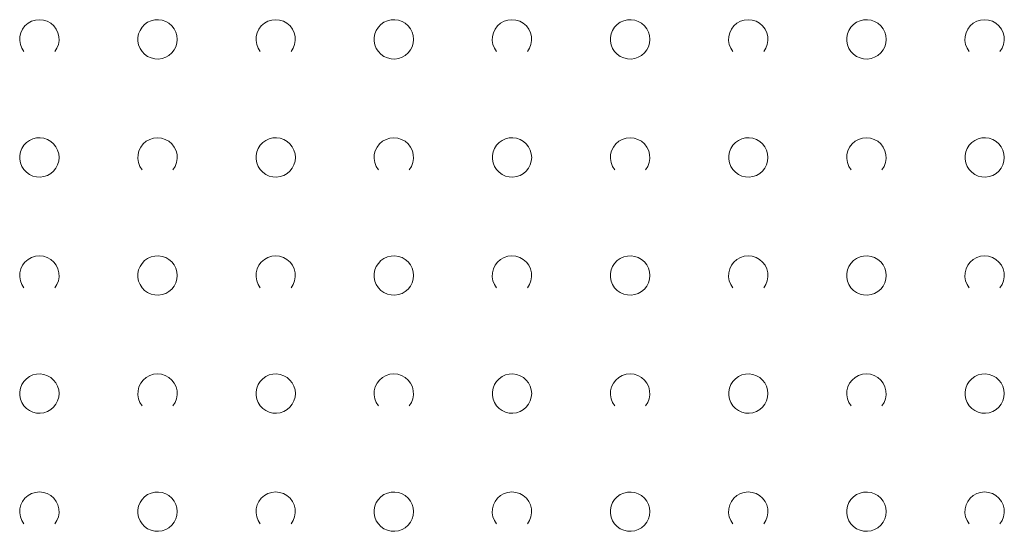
# Model space of a CAD drawing. Extents: x 5474185 to 5474933, y 5916077 to 5916824.
# Tile 81 of 256: x 5474371 to 5474396, y 5916598 to 5916611. Entities that reach past the tile are written whole.
import ezdxf

# ---------------------------------------------------------------- set-up
doc = ezdxf.new("R2010")
doc.units = 0
doc.layers.add('GSSZAD', color=254, linetype='CONTINUOUS', lineweight=18)

msp = doc.modelspace()

# ---------------------------------------------------------------- linework, layer by layer
at = {"layer": 'GSSZAD', "elevation": 10.1, "flags": 128}
for points in [[(5474370.954688, 5916609.958505), (5474370.899433, 5916610.044136), (5474370.862688, 5916610.139191), (5474370.84598, 5916610.239723), (5474370.850002, 5916610.341554), (5474370.874588, 5916610.440454), (5474370.918717, 5916610.532315), (5474370.980554, 5916610.61332), (5474371.057532, 5916610.680104), (5474371.146452, 5916610.729894), (5474371.24362, 5916610.760619), (5474371.345, 5916610.771005), (5474371.44638, 5916610.760619), (5474371.543548, 5916610.729894), (5474371.632468, 5916610.680104), (5474371.709446, 5916610.61332), (5474371.771283, 5916610.532315), (5474371.815412, 5916610.440454), (5474371.839998, 5916610.341554), (5474371.84402, 5916610.239723), (5474371.827312, 5916610.139191), (5474371.790567, 5916610.044136), (5474371.735312, 5916609.958505)], [(5474376.954688, 5916609.958505), (5474376.899433, 5916610.044136), (5474376.862688, 5916610.139191), (5474376.84598, 5916610.239723), (5474376.850002, 5916610.341554), (5474376.874588, 5916610.440454), (5474376.918717, 5916610.532315), (5474376.980554, 5916610.61332), (5474377.057532, 5916610.680104), (5474377.146452, 5916610.729894), (5474377.24362, 5916610.760619), (5474377.345, 5916610.771005), (5474377.44638, 5916610.760619), (5474377.543548, 5916610.729894), (5474377.632468, 5916610.680104), (5474377.709446, 5916610.61332), (5474377.771283, 5916610.532315), (5474377.815412, 5916610.440454), (5474377.839998, 5916610.341554), (5474377.84402, 5916610.239723), (5474377.827312, 5916610.139191), (5474377.790567, 5916610.044136), (5474377.735312, 5916609.958505)], [(5474382.954688, 5916609.958505), (5474382.899433, 5916610.044136), (5474382.862688, 5916610.139191), (5474382.84598, 5916610.239723), (5474382.850002, 5916610.341554), (5474382.874588, 5916610.440454), (5474382.918717, 5916610.532315), (5474382.980554, 5916610.61332), (5474383.057532, 5916610.680104), (5474383.146452, 5916610.729894), (5474383.24362, 5916610.760619), (5474383.345, 5916610.771005), (5474383.44638, 5916610.760619), (5474383.543548, 5916610.729894), (5474383.632468, 5916610.680104), (5474383.709446, 5916610.61332), (5474383.771283, 5916610.532315), (5474383.815412, 5916610.440454), (5474383.839998, 5916610.341554), (5474383.84402, 5916610.239723), (5474383.827312, 5916610.139191), (5474383.790567, 5916610.044136), (5474383.735312, 5916609.958505)], [(5474388.954688, 5916609.958505), (5474388.899433, 5916610.044136), (5474388.862688, 5916610.139191), (5474388.84598, 5916610.239723), (5474388.850002, 5916610.341554), (5474388.874588, 5916610.440454), (5474388.918717, 5916610.532315), (5474388.980554, 5916610.61332), (5474389.057532, 5916610.680104), (5474389.146452, 5916610.729894), (5474389.24362, 5916610.760619), (5474389.345, 5916610.771005), (5474389.44638, 5916610.760619), (5474389.543548, 5916610.729894), (5474389.632468, 5916610.680104), (5474389.709446, 5916610.61332), (5474389.771283, 5916610.532315), (5474389.815412, 5916610.440454), (5474389.839998, 5916610.341554), (5474389.84402, 5916610.239723), (5474389.827312, 5916610.139191), (5474389.790567, 5916610.044136), (5474389.735312, 5916609.958505)], [(5474394.954688, 5916609.958505), (5474394.899433, 5916610.044136), (5474394.862688, 5916610.139191), (5474394.84598, 5916610.239723), (5474394.850002, 5916610.341554), (5474394.874588, 5916610.440454), (5474394.918717, 5916610.532315), (5474394.980554, 5916610.61332), (5474395.057532, 5916610.680104), (5474395.146452, 5916610.729894), (5474395.24362, 5916610.760619), (5474395.345, 5916610.771005), (5474395.44638, 5916610.760619), (5474395.543548, 5916610.729894), (5474395.632468, 5916610.680104), (5474395.709446, 5916610.61332), (5474395.771283, 5916610.532315), (5474395.815412, 5916610.440454), (5474395.839998, 5916610.341554), (5474395.84402, 5916610.239723), (5474395.827312, 5916610.139191), (5474395.790567, 5916610.044136), (5474395.735312, 5916609.958505)], [(5474373.954688, 5916606.958505), (5474373.899433, 5916607.044136), (5474373.862688, 5916607.139191), (5474373.84598, 5916607.239723), (5474373.850002, 5916607.341554), (5474373.874588, 5916607.440454), (5474373.918717, 5916607.532315), (5474373.980554, 5916607.61332), (5474374.057532, 5916607.680104), (5474374.146452, 5916607.729894), (5474374.24362, 5916607.760619), (5474374.345, 5916607.771005), (5474374.44638, 5916607.760619), (5474374.543548, 5916607.729894), (5474374.632468, 5916607.680104), (5474374.709446, 5916607.61332), (5474374.771283, 5916607.532315), (5474374.815412, 5916607.440454), (5474374.839998, 5916607.341554), (5474374.84402, 5916607.239723), (5474374.827312, 5916607.139191), (5474374.790567, 5916607.044136), (5474374.735312, 5916606.958505)], [(5474379.954688, 5916606.958505), (5474379.899433, 5916607.044136), (5474379.862688, 5916607.139191), (5474379.84598, 5916607.239723), (5474379.850002, 5916607.341554), (5474379.874588, 5916607.440454), (5474379.918717, 5916607.532315), (5474379.980554, 5916607.61332), (5474380.057532, 5916607.680104), (5474380.146452, 5916607.729894), (5474380.24362, 5916607.760619), (5474380.345, 5916607.771005), (5474380.44638, 5916607.760619), (5474380.543548, 5916607.729894), (5474380.632468, 5916607.680104), (5474380.709446, 5916607.61332), (5474380.771283, 5916607.532315), (5474380.815412, 5916607.440454), (5474380.839998, 5916607.341554), (5474380.84402, 5916607.239723), (5474380.827312, 5916607.139191), (5474380.790567, 5916607.044136), (5474380.735312, 5916606.958505)], [(5474385.954688, 5916606.958505), (5474385.899433, 5916607.044136), (5474385.862688, 5916607.139191), (5474385.84598, 5916607.239723), (5474385.850002, 5916607.341554), (5474385.874588, 5916607.440454), (5474385.918717, 5916607.532315), (5474385.980554, 5916607.61332), (5474386.057532, 5916607.680104), (5474386.146452, 5916607.729894), (5474386.24362, 5916607.760619), (5474386.345, 5916607.771005), (5474386.44638, 5916607.760619), (5474386.543548, 5916607.729894), (5474386.632468, 5916607.680104), (5474386.709446, 5916607.61332), (5474386.771283, 5916607.532315), (5474386.815412, 5916607.440454), (5474386.839998, 5916607.341554), (5474386.84402, 5916607.239723), (5474386.827312, 5916607.139191), (5474386.790567, 5916607.044136), (5474386.735312, 5916606.958505)], [(5474391.954688, 5916606.958505), (5474391.899433, 5916607.044136), (5474391.862688, 5916607.139191), (5474391.84598, 5916607.239723), (5474391.850002, 5916607.341554), (5474391.874588, 5916607.440454), (5474391.918717, 5916607.532315), (5474391.980554, 5916607.61332), (5474392.057532, 5916607.680104), (5474392.146452, 5916607.729894), (5474392.24362, 5916607.760619), (5474392.345, 5916607.771005), (5474392.44638, 5916607.760619), (5474392.543548, 5916607.729894), (5474392.632468, 5916607.680104), (5474392.709446, 5916607.61332), (5474392.771283, 5916607.532315), (5474392.815412, 5916607.440454), (5474392.839998, 5916607.341554), (5474392.84402, 5916607.239723), (5474392.827312, 5916607.139191), (5474392.790567, 5916607.044136), (5474392.735312, 5916606.958505)], [(5474370.954688, 5916603.958505), (5474370.899433, 5916604.044136), (5474370.862688, 5916604.139191), (5474370.84598, 5916604.239723), (5474370.850002, 5916604.341554), (5474370.874588, 5916604.440454), (5474370.918717, 5916604.532315), (5474370.980554, 5916604.61332), (5474371.057532, 5916604.680104), (5474371.146452, 5916604.729894), (5474371.24362, 5916604.760619), (5474371.345, 5916604.771005), (5474371.44638, 5916604.760619), (5474371.543548, 5916604.729894), (5474371.632468, 5916604.680104), (5474371.709446, 5916604.61332), (5474371.771283, 5916604.532315), (5474371.815412, 5916604.440454), (5474371.839998, 5916604.341554), (5474371.84402, 5916604.239723), (5474371.827312, 5916604.139191), (5474371.790567, 5916604.044136), (5474371.735312, 5916603.958505)], [(5474376.954688, 5916603.958505), (5474376.899433, 5916604.044136), (5474376.862688, 5916604.139191), (5474376.84598, 5916604.239723), (5474376.850002, 5916604.341554), (5474376.874588, 5916604.440454), (5474376.918717, 5916604.532315), (5474376.980554, 5916604.61332), (5474377.057532, 5916604.680104), (5474377.146452, 5916604.729894), (5474377.24362, 5916604.760619), (5474377.345, 5916604.771005), (5474377.44638, 5916604.760619), (5474377.543548, 5916604.729894), (5474377.632468, 5916604.680104), (5474377.709446, 5916604.61332), (5474377.771283, 5916604.532315), (5474377.815412, 5916604.440454), (5474377.839998, 5916604.341554), (5474377.84402, 5916604.239723), (5474377.827312, 5916604.139191), (5474377.790567, 5916604.044136), (5474377.735312, 5916603.958505)], [(5474382.954688, 5916603.958505), (5474382.899433, 5916604.044136), (5474382.862688, 5916604.139191), (5474382.84598, 5916604.239723), (5474382.850002, 5916604.341554), (5474382.874588, 5916604.440454), (5474382.918717, 5916604.532315), (5474382.980554, 5916604.61332), (5474383.057532, 5916604.680104), (5474383.146452, 5916604.729894), (5474383.24362, 5916604.760619), (5474383.345, 5916604.771005), (5474383.44638, 5916604.760619), (5474383.543548, 5916604.729894), (5474383.632468, 5916604.680104), (5474383.709446, 5916604.61332), (5474383.771283, 5916604.532315), (5474383.815412, 5916604.440454), (5474383.839998, 5916604.341554), (5474383.84402, 5916604.239723), (5474383.827312, 5916604.139191), (5474383.790567, 5916604.044136), (5474383.735312, 5916603.958505)], [(5474388.954688, 5916603.958505), (5474388.899433, 5916604.044136), (5474388.862688, 5916604.139191), (5474388.84598, 5916604.239723), (5474388.850002, 5916604.341554), (5474388.874588, 5916604.440454), (5474388.918717, 5916604.532315), (5474388.980554, 5916604.61332), (5474389.057532, 5916604.680104), (5474389.146452, 5916604.729894), (5474389.24362, 5916604.760619), (5474389.345, 5916604.771005), (5474389.44638, 5916604.760619), (5474389.543548, 5916604.729894), (5474389.632468, 5916604.680104), (5474389.709446, 5916604.61332), (5474389.771283, 5916604.532315), (5474389.815412, 5916604.440454), (5474389.839998, 5916604.341554), (5474389.84402, 5916604.239723), (5474389.827312, 5916604.139191), (5474389.790567, 5916604.044136), (5474389.735312, 5916603.958505)], [(5474394.954688, 5916603.958505), (5474394.899433, 5916604.044136), (5474394.862688, 5916604.139191), (5474394.84598, 5916604.239723), (5474394.850002, 5916604.341554), (5474394.874588, 5916604.440454), (5474394.918717, 5916604.532315), (5474394.980554, 5916604.61332), (5474395.057532, 5916604.680104), (5474395.146452, 5916604.729894), (5474395.24362, 5916604.760619), (5474395.345, 5916604.771005), (5474395.44638, 5916604.760619), (5474395.543548, 5916604.729894), (5474395.632468, 5916604.680104), (5474395.709446, 5916604.61332), (5474395.771283, 5916604.532315), (5474395.815412, 5916604.440454), (5474395.839998, 5916604.341554), (5474395.84402, 5916604.239723), (5474395.827312, 5916604.139191), (5474395.790567, 5916604.044136), (5474395.735312, 5916603.958505)], [(5474373.954688, 5916600.958505), (5474373.899433, 5916601.044136), (5474373.862688, 5916601.139191), (5474373.84598, 5916601.239723), (5474373.850002, 5916601.341554), (5474373.874588, 5916601.440454), (5474373.918717, 5916601.532315), (5474373.980554, 5916601.61332), (5474374.057532, 5916601.680104), (5474374.146452, 5916601.729894), (5474374.24362, 5916601.760619), (5474374.345, 5916601.771005), (5474374.44638, 5916601.760619), (5474374.543548, 5916601.729894), (5474374.632468, 5916601.680104), (5474374.709446, 5916601.61332), (5474374.771283, 5916601.532315), (5474374.815412, 5916601.440454), (5474374.839998, 5916601.341554), (5474374.84402, 5916601.239723), (5474374.827312, 5916601.139191), (5474374.790567, 5916601.044136), (5474374.735312, 5916600.958505)], [(5474379.954688, 5916600.958505), (5474379.899433, 5916601.044136), (5474379.862688, 5916601.139191), (5474379.84598, 5916601.239723), (5474379.850002, 5916601.341554), (5474379.874588, 5916601.440454), (5474379.918717, 5916601.532315), (5474379.980554, 5916601.61332), (5474380.057532, 5916601.680104), (5474380.146452, 5916601.729894), (5474380.24362, 5916601.760619), (5474380.345, 5916601.771005), (5474380.44638, 5916601.760619), (5474380.543548, 5916601.729894), (5474380.632468, 5916601.680104), (5474380.709446, 5916601.61332), (5474380.771283, 5916601.532315), (5474380.815412, 5916601.440454), (5474380.839998, 5916601.341554), (5474380.84402, 5916601.239723), (5474380.827312, 5916601.139191), (5474380.790567, 5916601.044136), (5474380.735312, 5916600.958505)], [(5474385.954688, 5916600.958505), (5474385.899433, 5916601.044136), (5474385.862688, 5916601.139191), (5474385.84598, 5916601.239723), (5474385.850002, 5916601.341554), (5474385.874588, 5916601.440454), (5474385.918717, 5916601.532315), (5474385.980554, 5916601.61332), (5474386.057532, 5916601.680104), (5474386.146452, 5916601.729894), (5474386.24362, 5916601.760619), (5474386.345, 5916601.771005), (5474386.44638, 5916601.760619), (5474386.543548, 5916601.729894), (5474386.632468, 5916601.680104), (5474386.709446, 5916601.61332), (5474386.771283, 5916601.532315), (5474386.815412, 5916601.440454), (5474386.839998, 5916601.341554), (5474386.84402, 5916601.239723), (5474386.827312, 5916601.139191), (5474386.790567, 5916601.044136), (5474386.735312, 5916600.958505)], [(5474391.954688, 5916600.958505), (5474391.899433, 5916601.044136), (5474391.862688, 5916601.139191), (5474391.84598, 5916601.239723), (5474391.850002, 5916601.341554), (5474391.874588, 5916601.440454), (5474391.918717, 5916601.532315), (5474391.980554, 5916601.61332), (5474392.057532, 5916601.680104), (5474392.146452, 5916601.729894), (5474392.24362, 5916601.760619), (5474392.345, 5916601.771005), (5474392.44638, 5916601.760619), (5474392.543548, 5916601.729894), (5474392.632468, 5916601.680104), (5474392.709446, 5916601.61332), (5474392.771283, 5916601.532315), (5474392.815412, 5916601.440454), (5474392.839998, 5916601.341554), (5474392.84402, 5916601.239723), (5474392.827312, 5916601.139191), (5474392.790567, 5916601.044136), (5474392.735312, 5916600.958505)], [(5474370.954688, 5916597.958505), (5474370.899433, 5916598.044136), (5474370.862688, 5916598.139191), (5474370.84598, 5916598.239723), (5474370.850002, 5916598.341554), (5474370.874588, 5916598.440454), (5474370.918717, 5916598.532315), (5474370.980554, 5916598.61332), (5474371.057532, 5916598.680104), (5474371.146452, 5916598.729894), (5474371.24362, 5916598.760619), (5474371.345, 5916598.771005), (5474371.44638, 5916598.760619), (5474371.543548, 5916598.729894), (5474371.632468, 5916598.680104), (5474371.709446, 5916598.61332), (5474371.771283, 5916598.532315), (5474371.815412, 5916598.440454), (5474371.839998, 5916598.341554), (5474371.84402, 5916598.239723), (5474371.827312, 5916598.139191), (5474371.790567, 5916598.044136), (5474371.735312, 5916597.958505)], [(5474376.954688, 5916597.958505), (5474376.899433, 5916598.044136), (5474376.862688, 5916598.139191), (5474376.84598, 5916598.239723), (5474376.850002, 5916598.341554), (5474376.874588, 5916598.440454), (5474376.918717, 5916598.532315), (5474376.980554, 5916598.61332), (5474377.057532, 5916598.680104), (5474377.146452, 5916598.729894), (5474377.24362, 5916598.760619), (5474377.345, 5916598.771005), (5474377.44638, 5916598.760619), (5474377.543548, 5916598.729894), (5474377.632468, 5916598.680104), (5474377.709446, 5916598.61332), (5474377.771283, 5916598.532315), (5474377.815412, 5916598.440454), (5474377.839998, 5916598.341554), (5474377.84402, 5916598.239723), (5474377.827312, 5916598.139191), (5474377.790567, 5916598.044136), (5474377.735312, 5916597.958505)], [(5474382.954688, 5916597.958505), (5474382.899433, 5916598.044136), (5474382.862688, 5916598.139191), (5474382.84598, 5916598.239723), (5474382.850002, 5916598.341554), (5474382.874588, 5916598.440454), (5474382.918717, 5916598.532315), (5474382.980554, 5916598.61332), (5474383.057532, 5916598.680104), (5474383.146452, 5916598.729894), (5474383.24362, 5916598.760619), (5474383.345, 5916598.771005), (5474383.44638, 5916598.760619), (5474383.543548, 5916598.729894), (5474383.632468, 5916598.680104), (5474383.709446, 5916598.61332), (5474383.771283, 5916598.532315), (5474383.815412, 5916598.440454), (5474383.839998, 5916598.341554), (5474383.84402, 5916598.239723), (5474383.827312, 5916598.139191), (5474383.790567, 5916598.044136), (5474383.735312, 5916597.958505)], [(5474388.954688, 5916597.958505), (5474388.899433, 5916598.044136), (5474388.862688, 5916598.139191), (5474388.84598, 5916598.239723), (5474388.850002, 5916598.341554), (5474388.874588, 5916598.440454), (5474388.918717, 5916598.532315), (5474388.980554, 5916598.61332), (5474389.057532, 5916598.680104), (5474389.146452, 5916598.729894), (5474389.24362, 5916598.760619), (5474389.345, 5916598.771005), (5474389.44638, 5916598.760619), (5474389.543548, 5916598.729894), (5474389.632468, 5916598.680104), (5474389.709446, 5916598.61332), (5474389.771283, 5916598.532315), (5474389.815412, 5916598.440454), (5474389.839998, 5916598.341554), (5474389.84402, 5916598.239723), (5474389.827312, 5916598.139191), (5474389.790567, 5916598.044136), (5474389.735312, 5916597.958505)], [(5474394.954688, 5916597.958505), (5474394.899433, 5916598.044136), (5474394.862688, 5916598.139191), (5474394.84598, 5916598.239723), (5474394.850002, 5916598.341554), (5474394.874588, 5916598.440454), (5474394.918717, 5916598.532315), (5474394.980554, 5916598.61332), (5474395.057532, 5916598.680104), (5474395.146452, 5916598.729894), (5474395.24362, 5916598.760619), (5474395.345, 5916598.771005), (5474395.44638, 5916598.760619), (5474395.543548, 5916598.729894), (5474395.632468, 5916598.680104), (5474395.709446, 5916598.61332), (5474395.771283, 5916598.532315), (5474395.815412, 5916598.440454), (5474395.839998, 5916598.341554), (5474395.84402, 5916598.239723), (5474395.827312, 5916598.139191), (5474395.790567, 5916598.044136), (5474395.735312, 5916597.958505)]]:
    msp.add_lwpolyline(points, dxfattribs=at)
for points in [[(5474374.845, 5916610.271005), (5474374.835964, 5916610.365631), (5474374.809184, 5916610.456836), (5474374.765627, 5916610.541325), (5474374.706867, 5916610.616045), (5474374.635028, 5916610.678293), (5474374.552708, 5916610.725821), (5474374.462879, 5916610.756911), (5474374.368791, 5916610.770439), (5474374.273843, 5916610.765916), (5474374.181466, 5916610.743505), (5474374.095, 5916610.704018), (5474374.01757, 5916610.64888), (5474373.951973, 5916610.580084), (5474373.900582, 5916610.500118), (5474373.865254, 5916610.411871), (5474373.847264, 5916610.318533), (5474373.847264, 5916610.223477), (5474373.865254, 5916610.130139), (5474373.900582, 5916610.041892), (5474373.951973, 5916609.961926), (5474374.01757, 5916609.89313), (5474374.095, 5916609.837992), (5474374.181466, 5916609.798505), (5474374.273843, 5916609.776094), (5474374.368791, 5916609.771571), (5474374.462879, 5916609.785099), (5474374.552708, 5916609.816189), (5474374.635028, 5916609.863717), (5474374.706867, 5916609.925965), (5474374.765627, 5916610.000685), (5474374.809184, 5916610.085174), (5474374.835964, 5916610.176379), (5474374.845, 5916610.271005)], [(5474380.845, 5916610.271005), (5474380.835964, 5916610.365631), (5474380.809184, 5916610.456836), (5474380.765627, 5916610.541325), (5474380.706867, 5916610.616045), (5474380.635028, 5916610.678293), (5474380.552708, 5916610.725821), (5474380.462879, 5916610.756911), (5474380.368791, 5916610.770439), (5474380.273843, 5916610.765916), (5474380.181466, 5916610.743505), (5474380.095, 5916610.704018), (5474380.01757, 5916610.64888), (5474379.951973, 5916610.580084), (5474379.900582, 5916610.500118), (5474379.865254, 5916610.411871), (5474379.847264, 5916610.318533), (5474379.847264, 5916610.223477), (5474379.865254, 5916610.130139), (5474379.900582, 5916610.041892), (5474379.951973, 5916609.961926), (5474380.01757, 5916609.89313), (5474380.095, 5916609.837992), (5474380.181466, 5916609.798505), (5474380.273843, 5916609.776094), (5474380.368791, 5916609.771571), (5474380.462879, 5916609.785099), (5474380.552708, 5916609.816189), (5474380.635028, 5916609.863717), (5474380.706867, 5916609.925965), (5474380.765627, 5916610.000685), (5474380.809184, 5916610.085174), (5474380.835964, 5916610.176379), (5474380.845, 5916610.271005)], [(5474386.845, 5916610.271005), (5474386.835964, 5916610.365631), (5474386.809184, 5916610.456836), (5474386.765627, 5916610.541325), (5474386.706867, 5916610.616045), (5474386.635028, 5916610.678293), (5474386.552708, 5916610.725821), (5474386.462879, 5916610.756911), (5474386.368791, 5916610.770439), (5474386.273843, 5916610.765916), (5474386.181466, 5916610.743505), (5474386.095, 5916610.704018), (5474386.01757, 5916610.64888), (5474385.951973, 5916610.580084), (5474385.900582, 5916610.500118), (5474385.865254, 5916610.411871), (5474385.847264, 5916610.318533), (5474385.847264, 5916610.223477), (5474385.865254, 5916610.130139), (5474385.900582, 5916610.041892), (5474385.951973, 5916609.961926), (5474386.01757, 5916609.89313), (5474386.095, 5916609.837992), (5474386.181466, 5916609.798505), (5474386.273843, 5916609.776094), (5474386.368791, 5916609.771571), (5474386.462879, 5916609.785099), (5474386.552708, 5916609.816189), (5474386.635028, 5916609.863717), (5474386.706867, 5916609.925965), (5474386.765627, 5916610.000685), (5474386.809184, 5916610.085174), (5474386.835964, 5916610.176379), (5474386.845, 5916610.271005)], [(5474392.845, 5916610.271005), (5474392.835964, 5916610.365631), (5474392.809184, 5916610.456836), (5474392.765627, 5916610.541325), (5474392.706867, 5916610.616045), (5474392.635028, 5916610.678293), (5474392.552708, 5916610.725821), (5474392.462879, 5916610.756911), (5474392.368791, 5916610.770439), (5474392.273843, 5916610.765916), (5474392.181466, 5916610.743505), (5474392.095, 5916610.704018), (5474392.01757, 5916610.64888), (5474391.951973, 5916610.580084), (5474391.900582, 5916610.500118), (5474391.865254, 5916610.411871), (5474391.847264, 5916610.318533), (5474391.847264, 5916610.223477), (5474391.865254, 5916610.130139), (5474391.900582, 5916610.041892), (5474391.951973, 5916609.961926), (5474392.01757, 5916609.89313), (5474392.095, 5916609.837992), (5474392.181466, 5916609.798505), (5474392.273843, 5916609.776094), (5474392.368791, 5916609.771571), (5474392.462879, 5916609.785099), (5474392.552708, 5916609.816189), (5474392.635028, 5916609.863717), (5474392.706867, 5916609.925965), (5474392.765627, 5916610.000685), (5474392.809184, 5916610.085174), (5474392.835964, 5916610.176379), (5474392.845, 5916610.271005)], [(5474371.845, 5916607.271005), (5474371.835964, 5916607.365631), (5474371.809184, 5916607.456836), (5474371.765627, 5916607.541325), (5474371.706867, 5916607.616045), (5474371.635028, 5916607.678293), (5474371.552708, 5916607.725821), (5474371.462879, 5916607.756911), (5474371.368791, 5916607.770439), (5474371.273843, 5916607.765916), (5474371.181466, 5916607.743505), (5474371.095, 5916607.704018), (5474371.01757, 5916607.64888), (5474370.951973, 5916607.580084), (5474370.900582, 5916607.500118), (5474370.865254, 5916607.411871), (5474370.847264, 5916607.318533), (5474370.847264, 5916607.223477), (5474370.865254, 5916607.130139), (5474370.900582, 5916607.041892), (5474370.951973, 5916606.961926), (5474371.01757, 5916606.89313), (5474371.095, 5916606.837992), (5474371.181466, 5916606.798505), (5474371.273843, 5916606.776094), (5474371.368791, 5916606.771571), (5474371.462879, 5916606.785099), (5474371.552708, 5916606.816189), (5474371.635028, 5916606.863717), (5474371.706867, 5916606.925965), (5474371.765627, 5916607.000685), (5474371.809184, 5916607.085174), (5474371.835964, 5916607.176379), (5474371.845, 5916607.271005)], [(5474377.845, 5916607.271005), (5474377.835964, 5916607.365631), (5474377.809184, 5916607.456836), (5474377.765627, 5916607.541325), (5474377.706867, 5916607.616045), (5474377.635028, 5916607.678293), (5474377.552708, 5916607.725821), (5474377.462879, 5916607.756911), (5474377.368791, 5916607.770439), (5474377.273843, 5916607.765916), (5474377.181466, 5916607.743505), (5474377.095, 5916607.704018), (5474377.01757, 5916607.64888), (5474376.951973, 5916607.580084), (5474376.900582, 5916607.500118), (5474376.865254, 5916607.411871), (5474376.847264, 5916607.318533), (5474376.847264, 5916607.223477), (5474376.865254, 5916607.130139), (5474376.900582, 5916607.041892), (5474376.951973, 5916606.961926), (5474377.01757, 5916606.89313), (5474377.095, 5916606.837992), (5474377.181466, 5916606.798505), (5474377.273843, 5916606.776094), (5474377.368791, 5916606.771571), (5474377.462879, 5916606.785099), (5474377.552708, 5916606.816189), (5474377.635028, 5916606.863717), (5474377.706867, 5916606.925965), (5474377.765627, 5916607.000685), (5474377.809184, 5916607.085174), (5474377.835964, 5916607.176379), (5474377.845, 5916607.271005)], [(5474383.845, 5916607.271005), (5474383.835964, 5916607.365631), (5474383.809184, 5916607.456836), (5474383.765627, 5916607.541325), (5474383.706867, 5916607.616045), (5474383.635028, 5916607.678293), (5474383.552708, 5916607.725821), (5474383.462879, 5916607.756911), (5474383.368791, 5916607.770439), (5474383.273843, 5916607.765916), (5474383.181466, 5916607.743505), (5474383.095, 5916607.704018), (5474383.01757, 5916607.64888), (5474382.951973, 5916607.580084), (5474382.900582, 5916607.500118), (5474382.865254, 5916607.411871), (5474382.847264, 5916607.318533), (5474382.847264, 5916607.223477), (5474382.865254, 5916607.130139), (5474382.900582, 5916607.041892), (5474382.951973, 5916606.961926), (5474383.01757, 5916606.89313), (5474383.095, 5916606.837992), (5474383.181466, 5916606.798505), (5474383.273843, 5916606.776094), (5474383.368791, 5916606.771571), (5474383.462879, 5916606.785099), (5474383.552708, 5916606.816189), (5474383.635028, 5916606.863717), (5474383.706867, 5916606.925965), (5474383.765627, 5916607.000685), (5474383.809184, 5916607.085174), (5474383.835964, 5916607.176379), (5474383.845, 5916607.271005)], [(5474389.845, 5916607.271005), (5474389.835964, 5916607.365631), (5474389.809184, 5916607.456836), (5474389.765627, 5916607.541325), (5474389.706867, 5916607.616045), (5474389.635028, 5916607.678293), (5474389.552708, 5916607.725821), (5474389.462879, 5916607.756911), (5474389.368791, 5916607.770439), (5474389.273843, 5916607.765916), (5474389.181466, 5916607.743505), (5474389.095, 5916607.704018), (5474389.01757, 5916607.64888), (5474388.951973, 5916607.580084), (5474388.900582, 5916607.500118), (5474388.865254, 5916607.411871), (5474388.847264, 5916607.318533), (5474388.847264, 5916607.223477), (5474388.865254, 5916607.130139), (5474388.900582, 5916607.041892), (5474388.951973, 5916606.961926), (5474389.01757, 5916606.89313), (5474389.095, 5916606.837992), (5474389.181466, 5916606.798505), (5474389.273843, 5916606.776094), (5474389.368791, 5916606.771571), (5474389.462879, 5916606.785099), (5474389.552708, 5916606.816189), (5474389.635028, 5916606.863717), (5474389.706867, 5916606.925965), (5474389.765627, 5916607.000685), (5474389.809184, 5916607.085174), (5474389.835964, 5916607.176379), (5474389.845, 5916607.271005)], [(5474395.845, 5916607.271005), (5474395.835964, 5916607.365631), (5474395.809184, 5916607.456836), (5474395.765627, 5916607.541325), (5474395.706867, 5916607.616045), (5474395.635028, 5916607.678293), (5474395.552708, 5916607.725821), (5474395.462879, 5916607.756911), (5474395.368791, 5916607.770439), (5474395.273843, 5916607.765916), (5474395.181466, 5916607.743505), (5474395.095, 5916607.704018), (5474395.01757, 5916607.64888), (5474394.951973, 5916607.580084), (5474394.900582, 5916607.500118), (5474394.865254, 5916607.411871), (5474394.847264, 5916607.318533), (5474394.847264, 5916607.223477), (5474394.865254, 5916607.130139), (5474394.900582, 5916607.041892), (5474394.951973, 5916606.961926), (5474395.01757, 5916606.89313), (5474395.095, 5916606.837992), (5474395.181466, 5916606.798505), (5474395.273843, 5916606.776094), (5474395.368791, 5916606.771571), (5474395.462879, 5916606.785099), (5474395.552708, 5916606.816189), (5474395.635028, 5916606.863717), (5474395.706867, 5916606.925965), (5474395.765627, 5916607.000685), (5474395.809184, 5916607.085174), (5474395.835964, 5916607.176379), (5474395.845, 5916607.271005)], [(5474374.845, 5916604.271005), (5474374.835964, 5916604.365631), (5474374.809184, 5916604.456836), (5474374.765627, 5916604.541325), (5474374.706867, 5916604.616045), (5474374.635028, 5916604.678293), (5474374.552708, 5916604.725821), (5474374.462879, 5916604.756911), (5474374.368791, 5916604.770439), (5474374.273843, 5916604.765916), (5474374.181466, 5916604.743505), (5474374.095, 5916604.704018), (5474374.01757, 5916604.64888), (5474373.951973, 5916604.580084), (5474373.900582, 5916604.500118), (5474373.865254, 5916604.411871), (5474373.847264, 5916604.318533), (5474373.847264, 5916604.223477), (5474373.865254, 5916604.130139), (5474373.900582, 5916604.041892), (5474373.951973, 5916603.961926), (5474374.01757, 5916603.89313), (5474374.095, 5916603.837992), (5474374.181466, 5916603.798505), (5474374.273843, 5916603.776094), (5474374.368791, 5916603.771571), (5474374.462879, 5916603.785099), (5474374.552708, 5916603.816189), (5474374.635028, 5916603.863717), (5474374.706867, 5916603.925965), (5474374.765627, 5916604.000685), (5474374.809184, 5916604.085174), (5474374.835964, 5916604.176379), (5474374.845, 5916604.271005)], [(5474380.845, 5916604.271005), (5474380.835964, 5916604.365631), (5474380.809184, 5916604.456836), (5474380.765627, 5916604.541325), (5474380.706867, 5916604.616045), (5474380.635028, 5916604.678293), (5474380.552708, 5916604.725821), (5474380.462879, 5916604.756911), (5474380.368791, 5916604.770439), (5474380.273843, 5916604.765916), (5474380.181466, 5916604.743505), (5474380.095, 5916604.704018), (5474380.01757, 5916604.64888), (5474379.951973, 5916604.580084), (5474379.900582, 5916604.500118), (5474379.865254, 5916604.411871), (5474379.847264, 5916604.318533), (5474379.847264, 5916604.223477), (5474379.865254, 5916604.130139), (5474379.900582, 5916604.041892), (5474379.951973, 5916603.961926), (5474380.01757, 5916603.89313), (5474380.095, 5916603.837992), (5474380.181466, 5916603.798505), (5474380.273843, 5916603.776094), (5474380.368791, 5916603.771571), (5474380.462879, 5916603.785099), (5474380.552708, 5916603.816189), (5474380.635028, 5916603.863717), (5474380.706867, 5916603.925965), (5474380.765627, 5916604.000685), (5474380.809184, 5916604.085174), (5474380.835964, 5916604.176379), (5474380.845, 5916604.271005)], [(5474386.845, 5916604.271005), (5474386.835964, 5916604.365631), (5474386.809184, 5916604.456836), (5474386.765627, 5916604.541325), (5474386.706867, 5916604.616045), (5474386.635028, 5916604.678293), (5474386.552708, 5916604.725821), (5474386.462879, 5916604.756911), (5474386.368791, 5916604.770439), (5474386.273843, 5916604.765916), (5474386.181466, 5916604.743505), (5474386.095, 5916604.704018), (5474386.01757, 5916604.64888), (5474385.951973, 5916604.580084), (5474385.900582, 5916604.500118), (5474385.865254, 5916604.411871), (5474385.847264, 5916604.318533), (5474385.847264, 5916604.223477), (5474385.865254, 5916604.130139), (5474385.900582, 5916604.041892), (5474385.951973, 5916603.961926), (5474386.01757, 5916603.89313), (5474386.095, 5916603.837992), (5474386.181466, 5916603.798505), (5474386.273843, 5916603.776094), (5474386.368791, 5916603.771571), (5474386.462879, 5916603.785099), (5474386.552708, 5916603.816189), (5474386.635028, 5916603.863717), (5474386.706867, 5916603.925965), (5474386.765627, 5916604.000685), (5474386.809184, 5916604.085174), (5474386.835964, 5916604.176379), (5474386.845, 5916604.271005)], [(5474392.845, 5916604.271005), (5474392.835964, 5916604.365631), (5474392.809184, 5916604.456836), (5474392.765627, 5916604.541325), (5474392.706867, 5916604.616045), (5474392.635028, 5916604.678293), (5474392.552708, 5916604.725821), (5474392.462879, 5916604.756911), (5474392.368791, 5916604.770439), (5474392.273843, 5916604.765916), (5474392.181466, 5916604.743505), (5474392.095, 5916604.704018), (5474392.01757, 5916604.64888), (5474391.951973, 5916604.580084), (5474391.900582, 5916604.500118), (5474391.865254, 5916604.411871), (5474391.847264, 5916604.318533), (5474391.847264, 5916604.223477), (5474391.865254, 5916604.130139), (5474391.900582, 5916604.041892), (5474391.951973, 5916603.961926), (5474392.01757, 5916603.89313), (5474392.095, 5916603.837992), (5474392.181466, 5916603.798505), (5474392.273843, 5916603.776094), (5474392.368791, 5916603.771571), (5474392.462879, 5916603.785099), (5474392.552708, 5916603.816189), (5474392.635028, 5916603.863717), (5474392.706867, 5916603.925965), (5474392.765627, 5916604.000685), (5474392.809184, 5916604.085174), (5474392.835964, 5916604.176379), (5474392.845, 5916604.271005)], [(5474371.845, 5916601.271005), (5474371.835964, 5916601.365631), (5474371.809184, 5916601.456836), (5474371.765627, 5916601.541325), (5474371.706867, 5916601.616045), (5474371.635028, 5916601.678293), (5474371.552708, 5916601.725821), (5474371.462879, 5916601.756911), (5474371.368791, 5916601.770439), (5474371.273843, 5916601.765916), (5474371.181466, 5916601.743505), (5474371.095, 5916601.704018), (5474371.01757, 5916601.64888), (5474370.951973, 5916601.580084), (5474370.900582, 5916601.500118), (5474370.865254, 5916601.411871), (5474370.847264, 5916601.318533), (5474370.847264, 5916601.223477), (5474370.865254, 5916601.130139), (5474370.900582, 5916601.041892), (5474370.951973, 5916600.961926), (5474371.01757, 5916600.89313), (5474371.095, 5916600.837992), (5474371.181466, 5916600.798505), (5474371.273843, 5916600.776094), (5474371.368791, 5916600.771571), (5474371.462879, 5916600.785099), (5474371.552708, 5916600.816189), (5474371.635028, 5916600.863717), (5474371.706867, 5916600.925965), (5474371.765627, 5916601.000685), (5474371.809184, 5916601.085174), (5474371.835964, 5916601.176379), (5474371.845, 5916601.271005)], [(5474377.845, 5916601.271005), (5474377.835964, 5916601.365631), (5474377.809184, 5916601.456836), (5474377.765627, 5916601.541325), (5474377.706867, 5916601.616045), (5474377.635028, 5916601.678293), (5474377.552708, 5916601.725821), (5474377.462879, 5916601.756911), (5474377.368791, 5916601.770439), (5474377.273843, 5916601.765916), (5474377.181466, 5916601.743505), (5474377.095, 5916601.704018), (5474377.01757, 5916601.64888), (5474376.951973, 5916601.580084), (5474376.900582, 5916601.500118), (5474376.865254, 5916601.411871), (5474376.847264, 5916601.318533), (5474376.847264, 5916601.223477), (5474376.865254, 5916601.130139), (5474376.900582, 5916601.041892), (5474376.951973, 5916600.961926), (5474377.01757, 5916600.89313), (5474377.095, 5916600.837992), (5474377.181466, 5916600.798505), (5474377.273843, 5916600.776094), (5474377.368791, 5916600.771571), (5474377.462879, 5916600.785099), (5474377.552708, 5916600.816189), (5474377.635028, 5916600.863717), (5474377.706867, 5916600.925965), (5474377.765627, 5916601.000685), (5474377.809184, 5916601.085174), (5474377.835964, 5916601.176379), (5474377.845, 5916601.271005)], [(5474383.845, 5916601.271005), (5474383.835964, 5916601.365631), (5474383.809184, 5916601.456836), (5474383.765627, 5916601.541325), (5474383.706867, 5916601.616045), (5474383.635028, 5916601.678293), (5474383.552708, 5916601.725821), (5474383.462879, 5916601.756911), (5474383.368791, 5916601.770439), (5474383.273843, 5916601.765916), (5474383.181466, 5916601.743505), (5474383.095, 5916601.704018), (5474383.01757, 5916601.64888), (5474382.951973, 5916601.580084), (5474382.900582, 5916601.500118), (5474382.865254, 5916601.411871), (5474382.847264, 5916601.318533), (5474382.847264, 5916601.223477), (5474382.865254, 5916601.130139), (5474382.900582, 5916601.041892), (5474382.951973, 5916600.961926), (5474383.01757, 5916600.89313), (5474383.095, 5916600.837992), (5474383.181466, 5916600.798505), (5474383.273843, 5916600.776094), (5474383.368791, 5916600.771571), (5474383.462879, 5916600.785099), (5474383.552708, 5916600.816189), (5474383.635028, 5916600.863717), (5474383.706867, 5916600.925965), (5474383.765627, 5916601.000685), (5474383.809184, 5916601.085174), (5474383.835964, 5916601.176379), (5474383.845, 5916601.271005)], [(5474389.845, 5916601.271005), (5474389.835964, 5916601.365631), (5474389.809184, 5916601.456836), (5474389.765627, 5916601.541325), (5474389.706867, 5916601.616045), (5474389.635028, 5916601.678293), (5474389.552708, 5916601.725821), (5474389.462879, 5916601.756911), (5474389.368791, 5916601.770439), (5474389.273843, 5916601.765916), (5474389.181466, 5916601.743505), (5474389.095, 5916601.704018), (5474389.01757, 5916601.64888), (5474388.951973, 5916601.580084), (5474388.900582, 5916601.500118), (5474388.865254, 5916601.411871), (5474388.847264, 5916601.318533), (5474388.847264, 5916601.223477), (5474388.865254, 5916601.130139), (5474388.900582, 5916601.041892), (5474388.951973, 5916600.961926), (5474389.01757, 5916600.89313), (5474389.095, 5916600.837992), (5474389.181466, 5916600.798505), (5474389.273843, 5916600.776094), (5474389.368791, 5916600.771571), (5474389.462879, 5916600.785099), (5474389.552708, 5916600.816189), (5474389.635028, 5916600.863717), (5474389.706867, 5916600.925965), (5474389.765627, 5916601.000685), (5474389.809184, 5916601.085174), (5474389.835964, 5916601.176379), (5474389.845, 5916601.271005)], [(5474395.845, 5916601.271005), (5474395.835964, 5916601.365631), (5474395.809184, 5916601.456836), (5474395.765627, 5916601.541325), (5474395.706867, 5916601.616045), (5474395.635028, 5916601.678293), (5474395.552708, 5916601.725821), (5474395.462879, 5916601.756911), (5474395.368791, 5916601.770439), (5474395.273843, 5916601.765916), (5474395.181466, 5916601.743505), (5474395.095, 5916601.704018), (5474395.01757, 5916601.64888), (5474394.951973, 5916601.580084), (5474394.900582, 5916601.500118), (5474394.865254, 5916601.411871), (5474394.847264, 5916601.318533), (5474394.847264, 5916601.223477), (5474394.865254, 5916601.130139), (5474394.900582, 5916601.041892), (5474394.951973, 5916600.961926), (5474395.01757, 5916600.89313), (5474395.095, 5916600.837992), (5474395.181466, 5916600.798505), (5474395.273843, 5916600.776094), (5474395.368791, 5916600.771571), (5474395.462879, 5916600.785099), (5474395.552708, 5916600.816189), (5474395.635028, 5916600.863717), (5474395.706867, 5916600.925965), (5474395.765627, 5916601.000685), (5474395.809184, 5916601.085174), (5474395.835964, 5916601.176379), (5474395.845, 5916601.271005)], [(5474374.845, 5916598.271005), (5474374.835964, 5916598.365631), (5474374.809184, 5916598.456836), (5474374.765627, 5916598.541325), (5474374.706867, 5916598.616045), (5474374.635028, 5916598.678293), (5474374.552708, 5916598.725821), (5474374.462879, 5916598.756911), (5474374.368791, 5916598.770439), (5474374.273843, 5916598.765916), (5474374.181466, 5916598.743505), (5474374.095, 5916598.704018), (5474374.01757, 5916598.64888), (5474373.951973, 5916598.580084), (5474373.900582, 5916598.500118), (5474373.865254, 5916598.411871), (5474373.847264, 5916598.318533), (5474373.847264, 5916598.223477), (5474373.865254, 5916598.130139), (5474373.900582, 5916598.041892), (5474373.951973, 5916597.961926), (5474374.01757, 5916597.89313), (5474374.095, 5916597.837992), (5474374.181466, 5916597.798505), (5474374.273843, 5916597.776094), (5474374.368791, 5916597.771571), (5474374.462879, 5916597.785099), (5474374.552708, 5916597.816189), (5474374.635028, 5916597.863717), (5474374.706867, 5916597.925965), (5474374.765627, 5916598.000685), (5474374.809184, 5916598.085174), (5474374.835964, 5916598.176379), (5474374.845, 5916598.271005)], [(5474380.845, 5916598.271005), (5474380.835964, 5916598.365631), (5474380.809184, 5916598.456836), (5474380.765627, 5916598.541325), (5474380.706867, 5916598.616045), (5474380.635028, 5916598.678293), (5474380.552708, 5916598.725821), (5474380.462879, 5916598.756911), (5474380.368791, 5916598.770439), (5474380.273843, 5916598.765916), (5474380.181466, 5916598.743505), (5474380.095, 5916598.704018), (5474380.01757, 5916598.64888), (5474379.951973, 5916598.580084), (5474379.900582, 5916598.500118), (5474379.865254, 5916598.411871), (5474379.847264, 5916598.318533), (5474379.847264, 5916598.223477), (5474379.865254, 5916598.130139), (5474379.900582, 5916598.041892), (5474379.951973, 5916597.961926), (5474380.01757, 5916597.89313), (5474380.095, 5916597.837992), (5474380.181466, 5916597.798505), (5474380.273843, 5916597.776094), (5474380.368791, 5916597.771571), (5474380.462879, 5916597.785099), (5474380.552708, 5916597.816189), (5474380.635028, 5916597.863717), (5474380.706867, 5916597.925965), (5474380.765627, 5916598.000685), (5474380.809184, 5916598.085174), (5474380.835964, 5916598.176379), (5474380.845, 5916598.271005)], [(5474386.845, 5916598.271005), (5474386.835964, 5916598.365631), (5474386.809184, 5916598.456836), (5474386.765627, 5916598.541325), (5474386.706867, 5916598.616045), (5474386.635028, 5916598.678293), (5474386.552708, 5916598.725821), (5474386.462879, 5916598.756911), (5474386.368791, 5916598.770439), (5474386.273843, 5916598.765916), (5474386.181466, 5916598.743505), (5474386.095, 5916598.704018), (5474386.01757, 5916598.64888), (5474385.951973, 5916598.580084), (5474385.900582, 5916598.500118), (5474385.865254, 5916598.411871), (5474385.847264, 5916598.318533), (5474385.847264, 5916598.223477), (5474385.865254, 5916598.130139), (5474385.900582, 5916598.041892), (5474385.951973, 5916597.961926), (5474386.01757, 5916597.89313), (5474386.095, 5916597.837992), (5474386.181466, 5916597.798505), (5474386.273843, 5916597.776094), (5474386.368791, 5916597.771571), (5474386.462879, 5916597.785099), (5474386.552708, 5916597.816189), (5474386.635028, 5916597.863717), (5474386.706867, 5916597.925965), (5474386.765627, 5916598.000685), (5474386.809184, 5916598.085174), (5474386.835964, 5916598.176379), (5474386.845, 5916598.271005)], [(5474392.845, 5916598.271005), (5474392.835964, 5916598.365631), (5474392.809184, 5916598.456836), (5474392.765627, 5916598.541325), (5474392.706867, 5916598.616045), (5474392.635028, 5916598.678293), (5474392.552708, 5916598.725821), (5474392.462879, 5916598.756911), (5474392.368791, 5916598.770439), (5474392.273843, 5916598.765916), (5474392.181466, 5916598.743505), (5474392.095, 5916598.704018), (5474392.01757, 5916598.64888), (5474391.951973, 5916598.580084), (5474391.900582, 5916598.500118), (5474391.865254, 5916598.411871), (5474391.847264, 5916598.318533), (5474391.847264, 5916598.223477), (5474391.865254, 5916598.130139), (5474391.900582, 5916598.041892), (5474391.951973, 5916597.961926), (5474392.01757, 5916597.89313), (5474392.095, 5916597.837992), (5474392.181466, 5916597.798505), (5474392.273843, 5916597.776094), (5474392.368791, 5916597.771571), (5474392.462879, 5916597.785099), (5474392.552708, 5916597.816189), (5474392.635028, 5916597.863717), (5474392.706867, 5916597.925965), (5474392.765627, 5916598.000685), (5474392.809184, 5916598.085174), (5474392.835964, 5916598.176379), (5474392.845, 5916598.271005)]]:
    msp.add_lwpolyline(points, close=True, dxfattribs=at)

doc.saveas('drawing.dxf')
